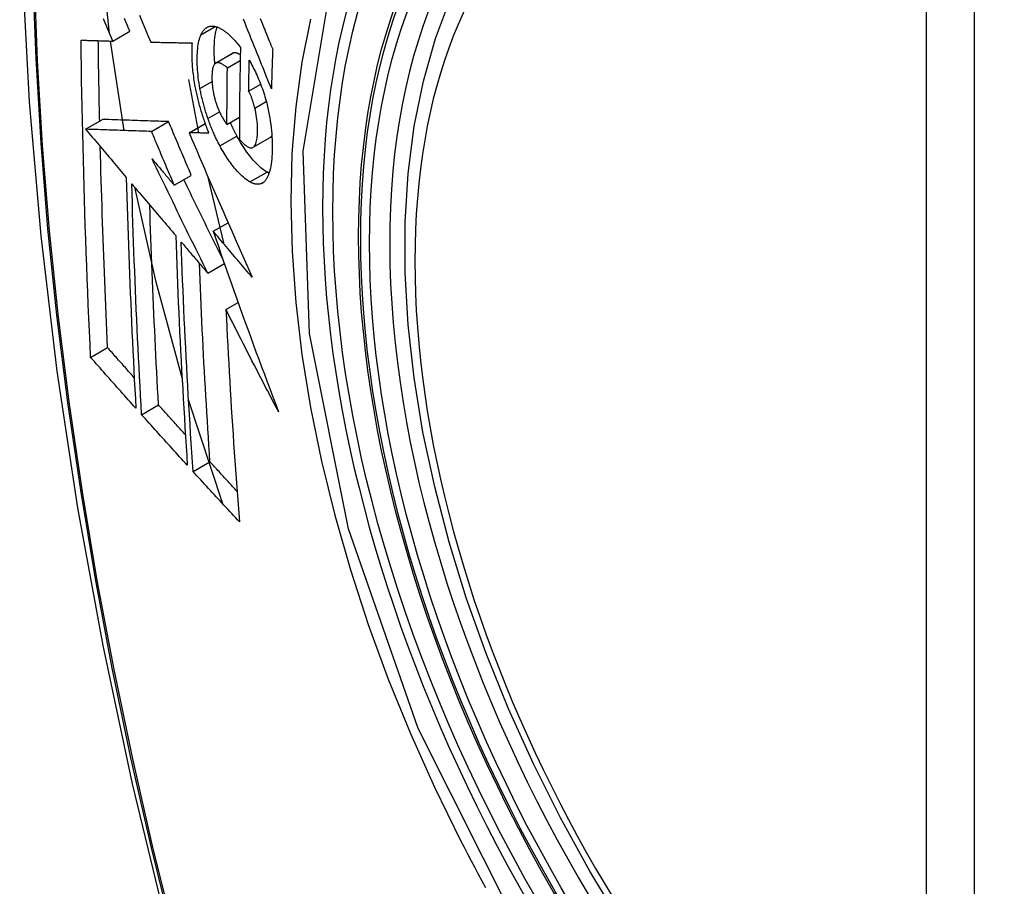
# Model space of a CAD drawing. Header units: inches. Extents: x 584 to 685, y 231 to 315.
# Tile 68 of 133: x 653.262 to 653.603, y 267.759 to 268.059. Entities that reach past the tile are written whole.
import ezdxf

# ---------------------------------------------------------------- set-up
doc = ezdxf.new("R2010")
doc.units = ezdxf.units.IN
doc.header["$MEASUREMENT"] = 0
doc.layers.add('Visible Edges(ANSI)', color=7, linetype='Continuous', lineweight=25)
doc.layers.add('Visible Tangent Edges(ANSI)', color=7, linetype='Continuous', lineweight=25)

msp = doc.modelspace()

# ---------------------------------------------------------------- linework, layer by layer
at = {"layer": 'Visible Edges(ANSI)'}
for p, q in [((653.29445, 268.05128), (653.30035, 268.05468)), ((653.29832, 268.02032), (653.29365, 268.0513)), ((653.30754, 268.05093), (653.30765, 268.05093)), ((653.32997, 268.04363), (653.33587, 268.04704)), ((653.33404, 268.04204), (653.33847, 268.0446)), ((653.32058, 268.03793), (653.32406, 268.0195)), ((653.3414, 268.03395), (653.34556, 268.03634)), ((653.28502, 268.02078), (653.29091, 268.02418)), ((653.29091, 268.02418), (653.29091, 268.02418)), ((653.30782, 268.02001), (653.31372, 268.02341)), ((653.3208, 268.01959), (653.32632, 268.02278)), ((653.3339, 268.02243), (653.33821, 268.02492)), ((653.28502, 268.02078), (653.28502, 268.02078)), ((653.32097, 268.01959), (653.3208, 268.01959)), ((653.34291, 268.01452), (653.3488, 268.01792)), ((653.3488, 268.01792), (653.34885, 268.01795)), ((653.31569, 268.00141), (653.32158, 268.00481)), ((653.32721, 268.00466), (653.33275, 267.98143)), ((653.32914, 267.98547), (653.33426, 267.98843)), ((653.32727, 267.97099), (653.33301, 267.9743)), ((653.33355, 267.95839), (653.33776, 267.96082)), ((653.28678, 267.94185), (653.29264, 267.94523)), ((653.33242, 267.89123), (653.32063, 267.92718)), ((653.30439, 267.92203), (653.31024, 267.92541)), ((653.32219, 267.90235), (653.32803, 267.90572))]:
    msp.add_line(p, q, dxfattribs=at)
at = {"layer": 'Visible Edges(ANSI)', "flags": 128}
for points in [[(653.3163, 268.45339), (653.30345, 268.41533), (653.29239, 268.37615), (653.28309, 268.33591), (653.27553, 268.29469), (653.26969, 268.25255), (653.26555, 268.20955), (653.26307, 268.16576), (653.26225, 268.12123), (653.26307, 268.07604), (653.26549, 268.03023), (653.26951, 267.98387), (653.27511, 267.93704), (653.28226, 267.88979), (653.29094, 267.84219), (653.30113, 267.79431), (653.31281, 267.74623)], [(653.29332, 268.05393), (653.29117, 268.07395), (653.28969, 268.09371)], [(653.47022, 267.74611), (653.45935, 267.7641), (653.4492, 267.78251), (653.43982, 267.80126), (653.43124, 267.82025), (653.4235, 267.83941), (653.41664, 267.85864), (653.4107, 267.87788), (653.4057, 267.89703), (653.40166, 267.916), (653.39861, 267.93473), (653.39655, 267.95312), (653.39553, 267.97109), (653.39553, 267.98858), (653.39657, 268.00551), (653.39865, 268.0218), (653.40178, 268.03739), (653.40596, 268.05221), (653.4112, 268.06617)], [(653.30365, 268.06022), (653.30462, 268.05788), (653.3056, 268.05556), (653.30657, 268.05324), (653.30754, 268.05093)], [(653.29445, 268.05128), (653.29398, 268.05237), (653.29352, 268.05347), (653.29305, 268.05457), (653.29258, 268.05567), (653.29212, 268.05677), (653.29165, 268.05787), (653.29119, 268.05898)], [(653.30035, 268.05468), (653.29988, 268.05578), (653.29941, 268.05688), (653.29895, 268.05798), (653.29848, 268.05908)], [(653.32492, 268.05348), (653.32502, 268.05369), (653.32513, 268.0539), (653.32524, 268.05411), (653.32536, 268.0543), (653.32547, 268.05449), (653.3256, 268.05467), (653.32572, 268.05484), (653.32585, 268.055), (653.32598, 268.05516), (653.32611, 268.0553), (653.32625, 268.05544), (653.32639, 268.05557), (653.32653, 268.05569), (653.32668, 268.0558), (653.32683, 268.05591), (653.32698, 268.056), (653.32713, 268.05609), (653.32729, 268.05616), (653.32745, 268.05623), (653.32761, 268.05629), (653.32778, 268.05634), (653.32795, 268.05638), (653.32812, 268.05641), (653.32829, 268.05644)], [(653.32829, 268.05644), (653.32847, 268.05645), (653.32866, 268.05646), (653.32884, 268.05646), (653.32903, 268.05646), (653.32922, 268.05644), (653.32941, 268.05642), (653.3296, 268.05639), (653.32979, 268.05635), (653.32999, 268.0563), (653.33018, 268.05625), (653.33038, 268.05619), (653.33058, 268.05612), (653.33078, 268.05604), (653.33098, 268.05596), (653.33118, 268.05587), (653.33138, 268.05577), (653.33159, 268.05567), (653.33179, 268.05555), (653.332, 268.05544), (653.33221, 268.05531), (653.33242, 268.05518), (653.33263, 268.05504), (653.33284, 268.0549), (653.33305, 268.05475)], [(653.32974, 268.04345), (653.32968, 268.04409), (653.32963, 268.04472), (653.32959, 268.04534), (653.32956, 268.04596), (653.32953, 268.04656), (653.32952, 268.04717), (653.32951, 268.04776), (653.32951, 268.04834), (653.32951, 268.04892), (653.32952, 268.04949), (653.32954, 268.05004), (653.32957, 268.05059), (653.3296, 268.05112), (653.32964, 268.05165), (653.32969, 268.05216), (653.32974, 268.05267), (653.32981, 268.05316), (653.32988, 268.05363), (653.32997, 268.05409), (653.33006, 268.05453), (653.33016, 268.05496), (653.33027, 268.05537), (653.33038, 268.05576), (653.33051, 268.05614)], [(653.34926, 268.03472), (653.34878, 268.03592), (653.3483, 268.03712), (653.34782, 268.03832), (653.34733, 268.03953), (653.34685, 268.04074), (653.34636, 268.04197), (653.34587, 268.04319), (653.34537, 268.04443), (653.34487, 268.04568), (653.34437, 268.04693), (653.34386, 268.0482), (653.34335, 268.04948), (653.34283, 268.05078), (653.34231, 268.05209), (653.34178, 268.05341), (653.34124, 268.05475), (653.3407, 268.05611), (653.34015, 268.05748), (653.33959, 268.05888)], [(653.3454, 268.05905), (653.34571, 268.05827), (653.34603, 268.0575), (653.34634, 268.05673), (653.34665, 268.05596), (653.34696, 268.05519), (653.34727, 268.05442), (653.34758, 268.05366), (653.34788, 268.0529), (653.34819, 268.05215), (653.3485, 268.0514), (653.3488, 268.05065), (653.3491, 268.0499), (653.3494, 268.04916), (653.3497, 268.04842)], [(653.32457, 268.03484), (653.3244, 268.0358), (653.32425, 268.03675), (653.32411, 268.0377), (653.32399, 268.03863), (653.32389, 268.03955), (653.3238, 268.04045), (653.32373, 268.04134), (653.32368, 268.04222), (653.32364, 268.04309), (653.32362, 268.04394), (653.32361, 268.04478), (653.32361, 268.0456), (653.32363, 268.04639), (653.32367, 268.04717), (653.32372, 268.04793), (653.32378, 268.04866), (653.32386, 268.04937), (653.32396, 268.05005), (653.32407, 268.05071), (653.3242, 268.05133), (653.32435, 268.05192), (653.32452, 268.05247), (653.32471, 268.05299), (653.32492, 268.05348)], [(653.33305, 268.05475), (653.33328, 268.05458), (653.33351, 268.0544), (653.33374, 268.05422), (653.33396, 268.05403), (653.33419, 268.05384), (653.33442, 268.05364), (653.33465, 268.05343), (653.33488, 268.05322), (653.33511, 268.053), (653.33534, 268.05278), (653.33557, 268.05255), (653.3358, 268.05231), (653.33603, 268.05207), (653.33626, 268.05182), (653.33649, 268.05157), (653.33672, 268.05131), (653.33696, 268.05105), (653.33719, 268.05078), (653.33742, 268.05051), (653.33765, 268.05023), (653.33788, 268.04994), (653.33811, 268.04965), (653.33834, 268.04936), (653.33857, 268.04906)], [(653.28348, 268.0516), (653.28393, 268.05158), (653.28438, 268.05157), (653.28483, 268.05156), (653.28529, 268.05154), (653.28574, 268.05153), (653.2862, 268.05152), (653.28665, 268.0515), (653.28711, 268.05149), (653.28756, 268.05148), (653.28802, 268.05146), (653.28848, 268.05145), (653.28894, 268.05143), (653.2894, 268.05142), (653.28986, 268.05141), (653.29031, 268.05139), (653.29077, 268.05138), (653.29123, 268.05137), (653.29169, 268.05135), (653.29215, 268.05134), (653.29261, 268.05133), (653.29307, 268.05132), (653.29353, 268.0513), (653.29399, 268.05129), (653.29445, 268.05128)], [(653.28678, 267.94185), (653.28657, 267.94637), (653.28636, 267.95091), (653.28617, 267.95544), (653.28597, 267.95998), (653.28579, 267.96452), (653.28561, 267.96907), (653.28543, 267.97362), (653.28526, 267.97818), (653.2851, 267.98274), (653.28494, 267.98731), (653.28479, 267.99188), (653.28465, 267.99645), (653.28451, 268.00102), (653.28438, 268.00559), (653.28426, 268.01017), (653.28415, 268.01475), (653.28404, 268.01933), (653.28394, 268.02392), (653.28384, 268.02852), (653.28375, 268.03312), (653.28367, 268.03773), (653.2836, 268.04235), (653.28354, 268.04697), (653.28348, 268.0516)], [(653.28991, 268.0236), (653.28988, 268.02476), (653.28986, 268.02591), (653.28983, 268.02707), (653.28981, 268.02823), (653.28978, 268.02938), (653.28976, 268.03054), (653.28974, 268.0317), (653.28972, 268.03286), (653.28969, 268.03401), (653.28967, 268.03517), (653.28965, 268.03633), (653.28963, 268.03749), (653.28961, 268.03865), (653.28959, 268.03981), (653.28957, 268.04097), (653.28955, 268.04213), (653.28953, 268.04329), (653.28952, 268.04445), (653.2895, 268.04561), (653.28948, 268.04677), (653.28947, 268.04793), (653.28945, 268.0491), (653.28944, 268.05026), (653.28942, 268.05142)], [(653.30765, 268.05093), (653.30823, 268.05091), (653.30881, 268.0509), (653.3094, 268.05088), (653.30998, 268.05087), (653.31057, 268.05086), (653.31115, 268.05084), (653.31174, 268.05083), (653.31233, 268.05082), (653.31292, 268.0508), (653.31351, 268.05079), (653.3141, 268.05078), (653.31469, 268.05077), (653.31529, 268.05075), (653.31588, 268.05074), (653.31648, 268.05073), (653.31707, 268.05072), (653.31766, 268.05071), (653.31826, 268.05069), (653.31886, 268.05068), (653.31945, 268.05067), (653.32005, 268.05066), (653.32064, 268.05065), (653.32124, 268.05064), (653.32183, 268.05063)], [(653.32183, 268.05063), (653.32179, 268.05009), (653.32176, 268.04954), (653.32174, 268.04898), (653.32172, 268.04841), (653.32171, 268.04784), (653.3217, 268.04725), (653.32171, 268.04666), (653.32171, 268.04605), (653.32173, 268.04544), (653.32175, 268.04482), (653.32178, 268.0442), (653.32182, 268.04357), (653.32186, 268.04293), (653.32191, 268.04229), (653.32197, 268.04164), (653.32203, 268.04099), (653.32211, 268.04033), (653.32219, 268.03966), (653.32228, 268.03899), (653.32237, 268.03832), (653.32247, 268.03765), (653.32259, 268.03696), (653.3227, 268.03628), (653.32283, 268.03559)], [(653.33857, 268.04906), (653.33854, 268.04772), (653.33851, 268.04639), (653.33848, 268.04506), (653.33846, 268.04373), (653.33843, 268.0424), (653.33841, 268.04107), (653.33838, 268.03975), (653.33836, 268.03842), (653.33834, 268.03709), (653.33832, 268.03577), (653.3383, 268.03445), (653.33829, 268.03312), (653.33827, 268.0318), (653.33826, 268.03048), (653.33824, 268.02916), (653.33823, 268.02783), (653.33822, 268.02651), (653.33821, 268.02519), (653.33821, 268.02387), (653.3382, 268.02256), (653.33819, 268.02124), (653.33819, 268.01992), (653.33819, 268.01861), (653.33819, 268.01729)], [(653.33599, 268.0471), (653.33599, 268.0471), (653.33598, 268.0471), (653.33598, 268.04709), (653.33597, 268.04709), (653.33597, 268.04709), (653.33596, 268.04709), (653.33596, 268.04708), (653.33595, 268.04708), (653.33595, 268.04708), (653.33594, 268.04708), (653.33594, 268.04707), (653.33593, 268.04707), (653.33593, 268.04707), (653.33592, 268.04707), (653.33592, 268.04706), (653.33591, 268.04706), (653.33591, 268.04706), (653.3359, 268.04706), (653.3359, 268.04705), (653.33589, 268.04705), (653.33589, 268.04705), (653.33588, 268.04705), (653.33588, 268.04704), (653.33587, 268.04704)], [(653.33851, 268.04652), (653.3384, 268.04659), (653.33829, 268.04666), (653.33818, 268.04672), (653.33806, 268.04678), (653.33795, 268.04684), (653.33784, 268.04689), (653.33773, 268.04694), (653.33762, 268.04699), (653.33751, 268.04703), (653.3374, 268.04707), (653.3373, 268.04711), (653.33719, 268.04714), (653.33708, 268.04716), (653.33698, 268.04718), (653.33687, 268.0472), (653.33677, 268.04721), (653.33667, 268.04722), (653.33657, 268.04722), (653.33647, 268.04721), (653.33637, 268.0472), (653.33627, 268.04719), (653.33618, 268.04716), (653.33608, 268.04714), (653.33599, 268.0471)], [(653.3497, 268.04842), (653.34968, 268.04784), (653.34966, 268.04727), (653.34964, 268.0467), (653.34962, 268.04613), (653.3496, 268.04556), (653.34958, 268.04499), (653.34956, 268.04442), (653.34954, 268.04384), (653.34952, 268.04327), (653.3495, 268.0427), (653.34948, 268.04213), (653.34946, 268.04156), (653.34944, 268.04099), (653.34943, 268.04042), (653.34941, 268.03985), (653.34939, 268.03928), (653.34937, 268.03871), (653.34936, 268.03814), (653.34934, 268.03757), (653.34932, 268.037), (653.34931, 268.03643), (653.34929, 268.03586), (653.34928, 268.03529), (653.34926, 268.03472)], [(653.3301, 268.0437), (653.3299, 268.04359), (653.32971, 268.04343), (653.32954, 268.04323), (653.32939, 268.04299), (653.32925, 268.04271), (653.32914, 268.04239), (653.32903, 268.04204), (653.32895, 268.04166), (653.32888, 268.04125), (653.32882, 268.04082), (653.32877, 268.04036), (653.32874, 268.0399), (653.32872, 268.03941), (653.3287, 268.03892), (653.3287, 268.0384), (653.32871, 268.03787), (653.32873, 268.03733), (653.32875, 268.03678), (653.3288, 268.03622), (653.32885, 268.03564), (653.32892, 268.03506), (653.329, 268.03447), (653.32911, 268.03387), (653.32922, 268.03326)], [(653.33404, 268.04204), (653.33387, 268.04219), (653.33369, 268.04234), (653.33352, 268.04248), (653.33334, 268.04261), (653.33317, 268.04274), (653.33299, 268.04287), (653.33282, 268.04299), (653.33264, 268.0431), (653.33247, 268.04321), (653.33229, 268.04331), (653.33212, 268.0434), (653.33195, 268.04348), (653.33179, 268.04356), (653.33162, 268.04363), (653.33146, 268.04368), (653.3313, 268.04373), (653.33114, 268.04377), (653.33098, 268.04379), (653.33082, 268.04381), (653.33067, 268.04381), (653.33052, 268.0438), (653.33038, 268.04378), (653.33023, 268.04375), (653.3301, 268.0437)], [(653.3414, 268.03395), (653.34141, 268.03439), (653.34142, 268.03484), (653.34142, 268.03528), (653.34143, 268.03573), (653.34144, 268.03617), (653.34145, 268.03662), (653.34146, 268.03706), (653.34146, 268.03751), (653.34147, 268.03795), (653.34148, 268.0384), (653.34149, 268.03884), (653.3415, 268.03929), (653.34151, 268.03974), (653.34152, 268.04018), (653.34153, 268.04063), (653.34154, 268.04107), (653.34155, 268.04152), (653.34156, 268.04196), (653.34157, 268.04241), (653.34158, 268.04286), (653.34159, 268.0433), (653.3416, 268.04375), (653.34161, 268.04419), (653.34162, 268.04464)], [(653.34162, 268.04464), (653.34192, 268.04409), (653.34223, 268.04353), (653.34253, 268.04296), (653.34283, 268.04239), (653.34312, 268.0418), (653.34342, 268.0412), (653.34371, 268.0406), (653.344, 268.03999), (653.34429, 268.03936), (653.34457, 268.03873), (653.34484, 268.0381), (653.34511, 268.03745), (653.34538, 268.0368), (653.34564, 268.03613), (653.34589, 268.03546), (653.34614, 268.03479), (653.34638, 268.03411), (653.34661, 268.03342), (653.34683, 268.03273), (653.34704, 268.03203), (653.34725, 268.03132), (653.34744, 268.03062), (653.34763, 268.0299), (653.3478, 268.02919)], [(653.3339, 268.02243), (653.3339, 268.02324), (653.3339, 268.02406), (653.33391, 268.02487), (653.33391, 268.02569), (653.33391, 268.0265), (653.33391, 268.02732), (653.33392, 268.02813), (653.33392, 268.02895), (653.33392, 268.02977), (653.33393, 268.03058), (653.33393, 268.0314), (653.33394, 268.03222), (653.33395, 268.03303), (653.33395, 268.03385), (653.33396, 268.03467), (653.33397, 268.03549), (653.33397, 268.03631), (653.33398, 268.03713), (653.33399, 268.03795), (653.334, 268.03876), (653.33401, 268.03958), (653.33402, 268.0404), (653.33403, 268.04122), (653.33404, 268.04204)], [(653.32283, 268.03559), (653.32293, 268.03509), (653.32302, 268.03459), (653.32313, 268.03409), (653.32323, 268.03359), (653.32334, 268.03309), (653.32345, 268.03259), (653.32357, 268.03209), (653.32369, 268.03159), (653.32381, 268.03109), (653.32393, 268.03059), (653.32406, 268.03009), (653.32419, 268.02958), (653.32433, 268.02908), (653.32447, 268.02858), (653.32461, 268.02808), (653.32476, 268.02758), (653.3249, 268.02709), (653.32505, 268.02659), (653.32521, 268.0261), (653.32536, 268.0256), (653.32552, 268.02511), (653.32568, 268.02462), (653.32585, 268.02414), (653.32602, 268.02365)], [(653.32732, 268.02451), (653.32718, 268.02493), (653.32703, 268.02535), (653.32689, 268.02577), (653.32676, 268.0262), (653.32662, 268.02662), (653.32649, 268.02705), (653.32636, 268.02748), (653.32623, 268.02791), (653.32611, 268.02834), (653.32599, 268.02878), (653.32587, 268.02921), (653.32575, 268.02964), (653.32564, 268.03008), (653.32553, 268.03051), (653.32542, 268.03095), (653.32531, 268.03138), (653.32521, 268.03181), (653.32511, 268.03225), (653.32501, 268.03268), (653.32492, 268.03311), (653.32483, 268.03355), (653.32474, 268.03398), (653.32466, 268.03441), (653.32457, 268.03484)], [(653.32922, 268.03326), (653.32927, 268.03306), (653.32931, 268.03286), (653.32936, 268.03266), (653.3294, 268.03246), (653.32945, 268.03227), (653.3295, 268.03207), (653.32955, 268.03187), (653.3296, 268.03167), (653.32965, 268.03147), (653.3297, 268.03128), (653.32975, 268.03108), (653.32981, 268.03088), (653.32987, 268.03069), (653.32993, 268.03049), (653.32998, 268.0303), (653.33005, 268.0301), (653.33011, 268.02991), (653.33017, 268.02972), (653.33023, 268.02952), (653.3303, 268.02933), (653.33037, 268.02914), (653.33043, 268.02896), (653.3305, 268.02877), (653.33057, 268.02858)], [(653.34352, 268.02811), (653.34346, 268.02837), (653.34339, 268.02863), (653.34332, 268.0289), (653.34324, 268.02916), (653.34317, 268.02942), (653.34309, 268.02968), (653.34301, 268.02995), (653.34293, 268.03021), (653.34285, 268.03047), (653.34277, 268.03072), (653.34268, 268.03098), (653.3426, 268.03123), (653.34251, 268.03148), (653.34242, 268.03173), (653.34233, 268.03197), (653.34223, 268.03221), (653.34213, 268.03244), (653.34204, 268.03267), (653.34194, 268.0329), (653.34183, 268.03312), (653.34173, 268.03334), (653.34162, 268.03355), (653.34151, 268.03375), (653.3414, 268.03395)], [(653.3478, 268.02919), (653.34806, 268.02805), (653.3483, 268.02692), (653.34852, 268.02579), (653.34871, 268.02467), (653.34888, 268.02355), (653.34903, 268.02244), (653.34916, 268.02135), (653.34927, 268.02027), (653.34936, 268.01921), (653.34942, 268.01817), (653.34947, 268.01714), (653.34951, 268.01613), (653.34952, 268.01514), (653.34952, 268.01416), (653.3495, 268.0132), (653.34947, 268.01227), (653.34942, 268.01136), (653.34936, 268.01047), (653.34927, 268.00962), (653.34916, 268.0088), (653.34904, 268.00802), (653.3489, 268.00727), (653.34873, 268.00656), (653.34854, 268.00589)], [(653.33057, 268.02858), (653.33064, 268.02841), (653.3307, 268.02825), (653.33077, 268.02808), (653.33084, 268.02791), (653.3309, 268.02775), (653.33097, 268.02759), (653.33104, 268.02743), (653.33111, 268.02727), (653.33118, 268.02711), (653.33125, 268.02695), (653.33132, 268.0268), (653.33139, 268.02664), (653.33146, 268.02649), (653.33153, 268.02634), (653.33161, 268.02619), (653.33168, 268.02604), (653.33175, 268.0259), (653.33183, 268.02575), (653.3319, 268.02561), (653.33198, 268.02547), (653.33205, 268.02533), (653.33213, 268.02519), (653.33221, 268.02505), (653.33229, 268.02492)], [(653.34295, 268.01455), (653.34317, 268.01472), (653.34338, 268.01494), (653.34357, 268.01521), (653.34373, 268.01553), (653.34388, 268.0159), (653.34401, 268.0163), (653.34412, 268.01674), (653.34422, 268.01721), (653.34429, 268.01771), (653.34436, 268.01824), (653.3444, 268.01879), (653.34444, 268.01936), (653.34446, 268.01995), (653.34447, 268.02057), (653.34447, 268.02126), (653.34445, 268.02196), (653.34441, 268.02269), (653.34435, 268.02343), (653.34427, 268.02419), (653.34416, 268.02496), (653.34404, 268.02574), (653.34389, 268.02653), (653.34372, 268.02732), (653.34352, 268.02811)], [(653.31372, 268.02341), (653.31284, 268.02344), (653.31195, 268.02347), (653.31107, 268.0235), (653.31018, 268.02353), (653.30929, 268.02356), (653.3084, 268.02359), (653.3075, 268.02362), (653.3066, 268.02365), (653.30569, 268.02368), (653.30478, 268.02371), (653.30386, 268.02374), (653.30293, 268.02377), (653.30199, 268.0238), (653.30104, 268.02383), (653.30008, 268.02387), (653.29912, 268.0239), (653.29814, 268.02393), (653.29715, 268.02397), (653.29614, 268.024), (653.29513, 268.02403), (653.2941, 268.02407), (653.29305, 268.02411), (653.29199, 268.02414), (653.29091, 268.02418)], [(653.32158, 268.00481), (653.32125, 268.00559), (653.32092, 268.00636), (653.32059, 268.00714), (653.32026, 268.00791), (653.31993, 268.00869), (653.3196, 268.00946), (653.31928, 268.01024), (653.31895, 268.01101), (653.31862, 268.01179), (653.31829, 268.01256), (653.31796, 268.01334), (653.31763, 268.01411), (653.31731, 268.01489), (653.31698, 268.01566), (653.31665, 268.01644), (653.31633, 268.01721), (653.316, 268.01799), (653.31567, 268.01876), (653.31535, 268.01954), (653.31502, 268.02031), (653.31469, 268.02109), (653.31437, 268.02186), (653.31404, 268.02264), (653.31372, 268.02341)], [(653.32602, 268.02365), (653.32608, 268.02347), (653.32614, 268.02329), (653.32621, 268.0231), (653.32627, 268.02292), (653.32634, 268.02274), (653.3264, 268.02256), (653.32647, 268.02238), (653.32653, 268.0222), (653.3266, 268.02203), (653.32667, 268.02185), (653.32673, 268.02167), (653.3268, 268.02149), (653.32687, 268.02132), (653.32694, 268.02114), (653.32701, 268.02096), (653.32707, 268.02079), (653.32714, 268.02061), (653.32721, 268.02044), (653.32728, 268.02026), (653.32735, 268.02009), (653.32742, 268.01991), (653.32749, 268.01974), (653.32756, 268.01957), (653.32763, 268.01939)], [(653.33146, 268.01502), (653.33127, 268.01538), (653.33108, 268.01574), (653.33089, 268.0161), (653.33071, 268.01647), (653.33052, 268.01684), (653.33034, 268.01721), (653.33016, 268.01759), (653.32998, 268.01797), (653.3298, 268.01835), (653.32962, 268.01874), (653.32944, 268.01913), (653.32927, 268.01952), (653.3291, 268.01992), (653.32893, 268.02032), (653.32876, 268.02072), (653.32859, 268.02113), (653.32843, 268.02154), (653.32826, 268.02195), (653.3281, 268.02237), (653.32794, 268.02279), (653.32778, 268.02321), (653.32763, 268.02364), (653.32747, 268.02407), (653.32732, 268.02451)], [(653.33229, 268.02492), (653.33235, 268.02481), (653.33242, 268.0247), (653.33248, 268.02459), (653.33255, 268.02448), (653.33261, 268.02436), (653.33268, 268.02425), (653.33275, 268.02415), (653.33282, 268.02404), (653.33288, 268.02393), (653.33295, 268.02382), (653.33302, 268.02371), (653.33309, 268.02361), (653.33316, 268.0235), (653.33322, 268.0234), (653.33329, 268.02329), (653.33336, 268.02319), (653.33343, 268.02309), (653.3335, 268.02299), (653.33356, 268.02289), (653.33363, 268.0228), (653.3337, 268.0227), (653.33377, 268.02261), (653.33384, 268.02252), (653.3339, 268.02243)], [(653.33736, 268.01842), (653.33726, 268.01861), (653.33716, 268.01879), (653.33707, 268.01898), (653.33697, 268.01917), (653.33687, 268.01936), (653.33677, 268.01955), (653.33667, 268.01974), (653.33658, 268.01993), (653.33648, 268.02012), (653.33639, 268.02032), (653.33629, 268.02051), (653.3362, 268.02071), (653.3361, 268.0209), (653.33601, 268.0211), (653.33591, 268.0213), (653.33582, 268.02149), (653.33573, 268.02169), (653.33563, 268.02189), (653.33554, 268.0221), (653.33545, 268.0223), (653.33536, 268.0225), (653.33527, 268.0227), (653.33518, 268.02291), (653.33509, 268.02311)], [(653.30782, 268.02001), (653.30694, 268.02004), (653.30606, 268.02006), (653.30517, 268.02009), (653.30429, 268.02012), (653.3034, 268.02015), (653.3025, 268.02018), (653.30161, 268.02021), (653.3007, 268.02024), (653.2998, 268.02027), (653.29888, 268.02031), (653.29796, 268.02034), (653.29703, 268.02037), (653.29609, 268.0204), (653.29514, 268.02043), (653.29419, 268.02046), (653.29322, 268.0205), (653.29224, 268.02053), (653.29125, 268.02056), (653.29025, 268.0206), (653.28923, 268.02063), (653.2882, 268.02067), (653.28716, 268.0207), (653.2861, 268.02074), (653.28502, 268.02078)], [(653.28502, 268.02078), (653.2856, 268.02008), (653.28619, 268.01939), (653.28677, 268.0187), (653.28736, 268.01801), (653.28795, 268.01731), (653.28853, 268.01662), (653.28912, 268.01592), (653.2897, 268.01523), (653.29029, 268.01453), (653.29088, 268.01384), (653.29147, 268.01315), (653.29205, 268.01245), (653.29264, 268.01176), (653.29323, 268.01106), (653.29382, 268.01037), (653.2944, 268.00967), (653.29499, 268.00898), (653.29558, 268.00828), (653.29617, 268.00759), (653.29675, 268.00689), (653.29734, 268.0062), (653.29793, 268.00551), (653.29851, 268.00481), (653.2991, 268.00412)], [(653.31569, 268.00141), (653.31536, 268.00219), (653.31503, 268.00296), (653.3147, 268.00374), (653.31437, 268.00451), (653.31404, 268.00529), (653.31371, 268.00606), (653.31338, 268.00684), (653.31305, 268.00761), (653.31272, 268.00839), (653.3124, 268.00916), (653.31207, 268.00994), (653.31174, 268.01071), (653.31141, 268.01149), (653.31109, 268.01226), (653.31076, 268.01304), (653.31043, 268.01381), (653.3101, 268.01459), (653.30978, 268.01536), (653.30945, 268.01614), (653.30913, 268.01691), (653.3088, 268.01768), (653.30847, 268.01846), (653.30815, 268.01923), (653.30782, 268.02001)], [(653.3208, 268.01959), (653.32167, 268.01755), (653.32255, 268.0155), (653.32343, 268.01345), (653.32432, 268.01138), (653.3252, 268.00932), (653.3261, 268.00724), (653.32699, 268.00516), (653.32789, 268.00308), (653.32879, 268.00099), (653.3297, 267.9989), (653.33061, 267.9968), (653.33152, 267.99471), (653.33243, 267.99261), (653.33335, 267.99051), (653.33427, 267.98841), (653.33519, 267.98631), (653.33611, 267.98421), (653.33703, 267.98211), (653.33795, 267.98002), (653.33888, 267.97793), (653.3398, 267.97584), (653.34073, 267.97375), (653.34166, 267.97167), (653.34258, 267.96959)], [(653.32763, 268.01939), (653.32736, 268.0194), (653.32708, 268.01941), (653.3268, 268.01942), (653.32652, 268.01943), (653.32624, 268.01943), (653.32596, 268.01944), (653.32568, 268.01945), (653.3254, 268.01946), (653.32513, 268.01947), (653.32485, 268.01947), (653.32457, 268.01948), (653.32429, 268.01949), (653.32401, 268.0195), (653.32373, 268.01951), (653.32346, 268.01952), (653.32318, 268.01952), (653.3229, 268.01953), (653.32262, 268.01954), (653.32235, 268.01955), (653.32207, 268.01956), (653.32179, 268.01957), (653.32152, 268.01957), (653.32124, 268.01958), (653.32097, 268.01959)], [(653.34775, 268.00594), (653.34733, 268.00618), (653.3469, 268.00646), (653.34648, 268.00676), (653.34605, 268.00709), (653.34562, 268.00745), (653.34518, 268.00783), (653.34475, 268.00824), (653.34431, 268.00868), (653.34387, 268.00913), (653.34343, 268.00961), (653.34298, 268.01011), (653.34254, 268.01064), (653.3421, 268.01117), (653.34166, 268.01173), (653.34122, 268.0123), (653.34079, 268.0129), (653.34035, 268.01351), (653.33992, 268.01415), (653.33948, 268.01481), (653.33905, 268.01549), (653.33863, 268.01619), (653.3382, 268.01692), (653.33778, 268.01766), (653.33736, 268.01842)], [(653.34885, 268.01795), (653.34888, 268.01797), (653.3489, 268.01799), (653.34893, 268.018), (653.34895, 268.01802), (653.34898, 268.01804), (653.349, 268.01806), (653.34903, 268.01808), (653.34905, 268.0181), (653.34907, 268.01812), (653.3491, 268.01815), (653.34912, 268.01817), (653.34914, 268.01819), (653.34917, 268.01822), (653.34919, 268.01824), (653.34921, 268.01827), (653.34923, 268.01829), (653.34926, 268.01832), (653.34928, 268.01835), (653.3493, 268.01837), (653.34932, 268.0184), (653.34934, 268.01843), (653.34936, 268.01846), (653.34938, 268.01849), (653.3494, 268.01852)], [(653.34185, 268.00254), (653.34129, 268.00286), (653.34073, 268.00324), (653.34017, 268.00367), (653.33959, 268.00415), (653.33902, 268.00468), (653.33846, 268.00522), (653.33792, 268.00578), (653.33743, 268.00632), (653.33697, 268.00684), (653.33656, 268.00733), (653.33619, 268.00778), (653.33582, 268.00825), (653.33545, 268.00874), (653.33508, 268.00923), (653.33471, 268.00974), (653.33434, 268.01027), (653.33398, 268.01081), (653.33361, 268.01136), (653.33325, 268.01193), (653.33289, 268.01252), (653.33253, 268.01312), (653.33217, 268.01374), (653.33182, 268.01437), (653.33146, 268.01502)], [(653.33819, 268.01729), (653.3384, 268.01706), (653.33861, 268.01683), (653.33883, 268.0166), (653.33904, 268.01638), (653.33925, 268.01617), (653.33947, 268.01597), (653.33968, 268.01577), (653.33989, 268.01559), (653.3401, 268.01541), (653.34031, 268.01525), (653.34052, 268.01509), (653.34072, 268.01495), (653.34093, 268.01482), (653.34113, 268.0147), (653.34133, 268.0146), (653.34153, 268.01451), (653.34173, 268.01444), (653.34192, 268.01439), (653.3421, 268.01436), (653.34229, 268.01435), (653.34246, 268.01437), (653.34263, 268.0144), (653.3428, 268.01446), (653.34295, 268.01455)], [(653.29264, 267.94523), (653.29251, 267.94811), (653.29238, 267.95099), (653.29225, 267.95387), (653.29212, 267.95675), (653.292, 267.95963), (653.29188, 267.96251), (653.29176, 267.9654), (653.29164, 267.96828), (653.29153, 267.97117), (653.29142, 267.97406), (653.29131, 267.97695), (653.2912, 267.97985), (653.2911, 267.98274), (653.291, 267.98564), (653.2909, 267.98854), (653.2908, 267.99144), (653.29071, 267.99434), (653.29061, 267.99725), (653.29052, 268.00016), (653.29044, 268.00307), (653.29035, 268.00598), (653.29027, 268.0089), (653.29019, 268.01182), (653.29012, 268.01474)], [(653.32727, 267.97099), (653.32645, 267.97263), (653.32564, 267.97427), (653.32483, 267.97592), (653.32402, 267.97757), (653.3232, 267.97922), (653.32239, 267.98087), (653.32158, 267.98252), (653.32077, 267.98418), (653.31997, 267.98583), (653.31916, 267.98748), (653.31835, 267.98914), (653.31755, 267.99079), (653.31674, 267.99244), (653.31594, 267.9941), (653.31514, 267.99575), (653.31434, 267.9974), (653.31354, 267.99905), (653.31275, 268.00069), (653.31195, 268.00234), (653.31116, 268.00398), (653.31037, 268.00562), (653.30958, 268.00726), (653.30879, 268.0089), (653.30801, 268.01053)], [(653.30801, 268.01053), (653.30833, 268.01015), (653.30865, 268.00977), (653.30897, 268.00939), (653.30929, 268.00901), (653.30961, 268.00863), (653.30993, 268.00825), (653.31025, 268.00787), (653.31057, 268.00749), (653.31089, 268.00711), (653.31121, 268.00673), (653.31153, 268.00635), (653.31185, 268.00597), (653.31217, 268.00559), (653.31249, 268.00521), (653.31281, 268.00483), (653.31313, 268.00445), (653.31345, 268.00407), (653.31377, 268.00369), (653.31409, 268.00331), (653.31441, 268.00293), (653.31473, 268.00255), (653.31505, 268.00217), (653.31537, 268.00179), (653.31569, 268.00141)], [(653.34854, 268.00589), (653.34846, 268.00565), (653.34839, 268.00542), (653.3483, 268.00519), (653.34822, 268.00496), (653.34813, 268.00475), (653.34804, 268.00454), (653.34795, 268.00434), (653.34785, 268.00414), (653.34775, 268.00396), (653.34765, 268.00378), (653.34754, 268.0036), (653.34743, 268.00344), (653.34732, 268.00328), (653.34721, 268.00313), (653.34709, 268.00298), (653.34697, 268.00285), (653.34685, 268.00272), (653.34672, 268.0026), (653.34659, 268.00249), (653.34646, 268.00238), (653.34633, 268.00229), (653.34619, 268.0022), (653.34605, 268.00212), (653.34591, 268.00205)], [(653.34845, 268.0056), (653.34842, 268.00561), (653.34839, 268.00562), (653.34836, 268.00563), (653.34833, 268.00565), (653.3483, 268.00566), (653.34827, 268.00567), (653.34824, 268.00569), (653.34822, 268.0057), (653.34819, 268.00571), (653.34816, 268.00573), (653.34813, 268.00574), (653.3481, 268.00576), (653.34807, 268.00577), (653.34804, 268.00579), (653.34801, 268.0058), (653.34798, 268.00582), (653.34795, 268.00583), (653.34792, 268.00585), (653.34789, 268.00586), (653.34786, 268.00588), (653.34783, 268.00589), (653.3478, 268.00591), (653.34778, 268.00592), (653.34775, 268.00594)], [(653.2991, 268.00412), (653.29919, 268.00076), (653.29929, 267.99741), (653.29939, 267.99406), (653.29949, 267.99072), (653.2996, 267.98737), (653.29971, 267.98403), (653.29983, 267.98068), (653.29995, 267.97734), (653.30008, 267.974), (653.30021, 267.97067), (653.30034, 267.96734), (653.30048, 267.964), (653.30062, 267.96068), (653.30077, 267.95735), (653.30092, 267.95403), (653.30107, 267.95071), (653.30122, 267.94739), (653.30138, 267.94408), (653.30155, 267.94077), (653.30171, 267.93746), (653.30188, 267.93415), (653.30206, 267.93085), (653.30223, 267.92755), (653.30241, 267.92425)], [(653.30101, 268.00186), (653.30164, 268.00112), (653.30227, 268.00038), (653.3029, 267.99964), (653.30353, 267.99889), (653.30416, 267.99815), (653.30479, 267.9974), (653.30542, 267.99666), (653.30605, 267.99591), (653.30669, 267.99517), (653.30732, 267.99442), (653.30795, 267.99368), (653.30858, 267.99293), (653.30922, 267.99219), (653.30985, 267.99144), (653.31048, 267.99069), (653.31112, 267.98995), (653.31175, 267.9892), (653.31238, 267.98846), (653.31302, 267.98771), (653.31365, 267.98697), (653.31428, 267.98622), (653.31491, 267.98548), (653.31555, 267.98474), (653.31618, 267.98399)], [(653.30439, 267.92203), (653.30421, 267.92533), (653.30403, 267.92862), (653.30385, 267.93192), (653.30368, 267.93523), (653.30351, 267.93853), (653.30334, 267.94184), (653.30318, 267.94515), (653.30302, 267.94846), (653.30287, 267.95178), (653.30271, 267.9551), (653.30257, 267.95842), (653.30242, 267.96175), (653.30228, 267.96508), (653.30214, 267.96841), (653.30201, 267.97174), (653.30188, 267.97508), (653.30176, 267.97842), (653.30164, 267.98176), (653.30152, 267.98511), (653.30141, 267.98845), (653.3013, 267.9918), (653.3012, 267.99516), (653.3011, 267.99851), (653.30101, 268.00186)], [(653.33256, 267.97558), (653.33199, 267.97673), (653.33142, 267.97788), (653.33085, 267.97904), (653.33028, 267.98019), (653.32972, 267.98135), (653.32915, 267.9825), (653.32858, 267.98366), (653.32801, 267.98482), (653.32745, 267.98597), (653.32688, 267.98713), (653.32631, 267.98829), (653.32575, 267.98945), (653.32518, 267.99061), (653.32462, 267.99176), (653.32405, 267.99292), (653.32349, 267.99408), (653.32293, 267.99524), (653.32236, 267.9964), (653.3218, 267.99755), (653.32124, 267.99871), (653.32068, 267.99986), (653.32012, 268.00102), (653.31956, 268.00218), (653.31901, 268.00333)], [(653.34591, 268.00205), (653.34576, 268.00198), (653.34561, 268.00192), (653.34546, 268.00187), (653.3453, 268.00183), (653.34515, 268.0018), (653.34499, 268.00177), (653.34483, 268.00175), (653.34467, 268.00174), (653.3445, 268.00174), (653.34434, 268.00174), (653.34417, 268.00175), (653.344, 268.00177), (653.34383, 268.0018), (653.34366, 268.00183), (653.34348, 268.00187), (653.34331, 268.00192), (653.34313, 268.00197), (653.34295, 268.00203), (653.34277, 268.0021), (653.34259, 268.00217), (653.34241, 268.00225), (653.34222, 268.00234), (653.34203, 268.00244), (653.34185, 268.00254)], [(653.31837, 267.93475), (653.3094, 267.96784), (653.30201, 268.00069)], [(653.31024, 267.92541), (653.31009, 267.92827), (653.30993, 267.93113), (653.30978, 267.93399), (653.30963, 267.93686), (653.30948, 267.93972), (653.30934, 267.94259), (653.3092, 267.94546), (653.30906, 267.94833), (653.30892, 267.95121), (653.30879, 267.95408), (653.30865, 267.95696), (653.30852, 267.95984), (653.3084, 267.96272), (653.30827, 267.96561), (653.30815, 267.9685), (653.30804, 267.97138), (653.30792, 267.97427), (653.30781, 267.97717), (653.3077, 267.98006), (653.3076, 267.98296), (653.3075, 267.98585), (653.3074, 267.98875), (653.3073, 267.99165), (653.30721, 267.99455)], [(653.34258, 267.96959), (653.34202, 267.97025), (653.34146, 267.97091), (653.3409, 267.97157), (653.34034, 267.97224), (653.33978, 267.9729), (653.33922, 267.97356), (653.33866, 267.97422), (653.3381, 267.97489), (653.33753, 267.97555), (653.33697, 267.97621), (653.33641, 267.97687), (653.33585, 267.97754), (653.33529, 267.9782), (653.33473, 267.97886), (653.33417, 267.97953), (653.33361, 267.98019), (653.33305, 267.98085), (653.33249, 267.98151), (653.33193, 267.98217), (653.33137, 267.98283), (653.33081, 267.9835), (653.33026, 267.98416), (653.3297, 267.98481), (653.32914, 267.98547)], [(653.32914, 267.98547), (653.33003, 267.98288), (653.33093, 267.98028), (653.33183, 267.97768), (653.33274, 267.97507), (653.33364, 267.97247), (653.33456, 267.96987), (653.33547, 267.96726), (653.3364, 267.96466), (653.33732, 267.96205), (653.33825, 267.95944), (653.33919, 267.95684), (653.34013, 267.95423), (653.34107, 267.95162), (653.34202, 267.94902), (653.34297, 267.94641), (653.34393, 267.9438), (653.34489, 267.9412), (653.34586, 267.93859), (653.34683, 267.93599), (653.34781, 267.93339), (653.34879, 267.93079), (653.34978, 267.92819), (653.35077, 267.92559), (653.35176, 267.92299)], [(653.31618, 267.98399), (653.31629, 267.98065), (653.31641, 267.97732), (653.31653, 267.97398), (653.31666, 267.97065), (653.3168, 267.96733), (653.31693, 267.964), (653.31708, 267.96068), (653.31723, 267.95735), (653.31738, 267.95403), (653.31754, 267.95071), (653.3177, 267.9474), (653.31787, 267.94408), (653.31804, 267.94077), (653.31822, 267.93746), (653.3184, 267.93415), (653.31859, 267.93085), (653.31878, 267.92754), (653.31897, 267.92425), (653.31917, 267.92095), (653.31937, 267.91766), (653.31957, 267.91437), (653.31978, 267.91109), (653.31999, 267.90781), (653.3202, 267.90453)], [(653.32219, 267.90235), (653.32197, 267.90563), (653.32176, 267.90891), (653.32155, 267.9122), (653.32134, 267.91549), (653.32113, 267.91879), (653.32093, 267.92209), (653.32074, 267.92539), (653.32054, 267.92869), (653.32035, 267.93199), (653.32017, 267.9353), (653.31999, 267.9386), (653.31981, 267.94191), (653.31964, 267.94522), (653.31947, 267.94853), (653.31931, 267.95184), (653.31915, 267.95516), (653.319, 267.95847), (653.31885, 267.96179), (653.31871, 267.96511), (653.31857, 267.96843), (653.31844, 267.97176), (653.31832, 267.97509), (653.3182, 267.97842), (653.31808, 267.98176)], [(653.31808, 267.98176), (653.31846, 267.98131), (653.31884, 267.98086), (653.31923, 267.98041), (653.31961, 267.97996), (653.31999, 267.97952), (653.32037, 267.97907), (653.32076, 267.97862), (653.32114, 267.97817), (653.32152, 267.97772), (653.3219, 267.97727), (653.32229, 267.97682), (653.32267, 267.97637), (653.32305, 267.97592), (653.32344, 267.97547), (653.32382, 267.97503), (653.3242, 267.97458), (653.32458, 267.97413), (653.32497, 267.97368), (653.32535, 267.97323), (653.32573, 267.97278), (653.32612, 267.97233), (653.3265, 267.97188), (653.32688, 267.97143), (653.32727, 267.97099)], [(653.32803, 267.90572), (653.32785, 267.90856), (653.32766, 267.91139), (653.32748, 267.91423), (653.3273, 267.91708), (653.32712, 267.91992), (653.32695, 267.92277), (653.32678, 267.92562), (653.32661, 267.92848), (653.32644, 267.93134), (653.32628, 267.93419), (653.32612, 267.93705), (653.32596, 267.93992), (653.32581, 267.94278), (653.32566, 267.94565), (653.32551, 267.94852), (653.32537, 267.95139), (653.32523, 267.95426), (653.32509, 267.95713), (653.32496, 267.96001), (653.32483, 267.96288), (653.32471, 267.96576), (653.32458, 267.96864), (653.32447, 267.97152), (653.32435, 267.9744)], [(653.35176, 267.92299), (653.35099, 267.92446), (653.35021, 267.92593), (653.34944, 267.92741), (653.34867, 267.92888), (653.34789, 267.93036), (653.34712, 267.93183), (653.34636, 267.93331), (653.34559, 267.93478), (653.34482, 267.93626), (653.34406, 267.93774), (653.3433, 267.93922), (653.34254, 267.94069), (653.34178, 267.94217), (653.34102, 267.94365), (653.34027, 267.94513), (653.33951, 267.9466), (653.33876, 267.94808), (653.33801, 267.94955), (653.33726, 267.95103), (653.33652, 267.9525), (653.33577, 267.95398), (653.33503, 267.95545), (653.33429, 267.95692), (653.33355, 267.95839)], [(653.33355, 267.95839), (653.33369, 267.95528), (653.33384, 267.95218), (653.33399, 267.94908), (653.33415, 267.94598), (653.33432, 267.94288), (653.33449, 267.93979), (653.33466, 267.9367), (653.33484, 267.93361), (653.33502, 267.93053), (653.33521, 267.92745), (653.3354, 267.92438), (653.3356, 267.92131), (653.3358, 267.91825), (653.33601, 267.91519), (653.33621, 267.91214), (653.33643, 267.90909), (653.33664, 267.90605), (653.33686, 267.90302), (653.33708, 267.89999), (653.33731, 267.89698), (653.33753, 267.89396), (653.33776, 267.89096), (653.338, 267.88797), (653.33823, 267.88498)], [(653.30185, 267.93483), (653.30146, 267.93526), (653.30108, 267.93569), (653.30069, 267.93613), (653.30031, 267.93656), (653.29992, 267.93699), (653.29954, 267.93743), (653.29915, 267.93786), (653.29877, 267.9383), (653.29838, 267.93873), (653.298, 267.93916), (653.29762, 267.9396), (653.29723, 267.94003), (653.29685, 267.94046), (653.29646, 267.9409), (653.29608, 267.94133), (653.2957, 267.94176), (653.29531, 267.9422), (653.29493, 267.94263), (653.29455, 267.94306), (653.29417, 267.9435), (653.29378, 267.94393), (653.2934, 267.94436), (653.29302, 267.9448), (653.29264, 267.94523)], [(653.30241, 267.92425), (653.30176, 267.92498), (653.3011, 267.92571), (653.30045, 267.92644), (653.29979, 267.92718), (653.29914, 267.92791), (653.29849, 267.92864), (653.29783, 267.92937), (653.29718, 267.93011), (653.29653, 267.93084), (653.29587, 267.93158), (653.29522, 267.93231), (653.29457, 267.93304), (653.29392, 267.93378), (653.29327, 267.93451), (653.29262, 267.93524), (653.29197, 267.93598), (653.29131, 267.93671), (653.29067, 267.93745), (653.29002, 267.93818), (653.28937, 267.93891), (653.28872, 267.93965), (653.28807, 267.94038), (653.28742, 267.94111), (653.28678, 267.94185)], [(653.31953, 267.91509), (653.31914, 267.91552), (653.31875, 267.91595), (653.31836, 267.91638), (653.31797, 267.91681), (653.31758, 267.91724), (653.3172, 267.91767), (653.31681, 267.9181), (653.31642, 267.91853), (653.31603, 267.91896), (653.31565, 267.91939), (653.31526, 267.91982), (653.31487, 267.92025), (653.31449, 267.92068), (653.3141, 267.92111), (653.31371, 267.92154), (653.31333, 267.92197), (653.31294, 267.9224), (653.31255, 267.92283), (653.31217, 267.92326), (653.31178, 267.92369), (653.3114, 267.92412), (653.31101, 267.92455), (653.31063, 267.92498), (653.31024, 267.92541)], [(653.3202, 267.90453), (653.31954, 267.90526), (653.31888, 267.90599), (653.31821, 267.90671), (653.31755, 267.90744), (653.31689, 267.90817), (653.31623, 267.9089), (653.31557, 267.90963), (653.31491, 267.91036), (653.31425, 267.91109), (653.31359, 267.91182), (653.31293, 267.91255), (653.31227, 267.91328), (653.31161, 267.91401), (653.31095, 267.91474), (653.31029, 267.91547), (653.30963, 267.9162), (653.30898, 267.91693), (653.30832, 267.91766), (653.30766, 267.91839), (653.30701, 267.91912), (653.30635, 267.91985), (653.3057, 267.92057), (653.30504, 267.9213), (653.30439, 267.92203)], [(653.33742, 267.8955), (653.33702, 267.89593), (653.33663, 267.89636), (653.33624, 267.89678), (653.33584, 267.89721), (653.33545, 267.89763), (653.33506, 267.89806), (653.33467, 267.89849), (653.33428, 267.89891), (653.33388, 267.89934), (653.33349, 267.89976), (653.3331, 267.90019), (653.33271, 267.90061), (653.33232, 267.90104), (653.33193, 267.90147), (653.33154, 267.90189), (653.33115, 267.90232), (653.33076, 267.90274), (653.33037, 267.90317), (653.32998, 267.90359), (653.32959, 267.90402), (653.3292, 267.90445), (653.32881, 267.90487), (653.32842, 267.9053), (653.32803, 267.90572)], [(653.33823, 267.88498), (653.33756, 267.8857), (653.33688, 267.88642), (653.33621, 267.88714), (653.33554, 267.88787), (653.33487, 267.88859), (653.33419, 267.88931), (653.33352, 267.89004), (653.33285, 267.89076), (653.33218, 267.89148), (653.33151, 267.89221), (653.33084, 267.89293), (653.33017, 267.89366), (653.3295, 267.89438), (653.32884, 267.89511), (653.32817, 267.89583), (653.3275, 267.89655), (653.32684, 267.89728), (653.32617, 267.898), (653.32551, 267.89873), (653.32484, 267.89945), (653.32418, 267.90018), (653.32352, 267.9009), (653.32285, 267.90163), (653.32219, 267.90235)]]:
    msp.add_lwpolyline(points, dxfattribs=at)
at = {"layer": 'Visible Edges(ANSI)'}
msp.add_ellipse((653.60939, 267.85072), major_axis=(-0.15994, 0.27703), ratio=0.57735, dxfattribs=at)
msp.add_ellipse((653.61287, 267.85273), major_axis=(0.15748, -0.27276), ratio=0.57735, start_param=2.363977, end_param=7.060801, dxfattribs=at)
at = {"layer": 'Visible Tangent Edges(ANSI)'}
for p, q in [((653.57563, 268.11536), (653.57563, 267.63068)), ((653.59234, 267.63068), (653.59234, 268.11536)), ((653.32492, 268.05348), (653.32986, 268.05633)), ((653.3301, 268.0437), (653.33599, 268.0471)), ((653.32457, 268.03484), (653.32873, 268.03724)), ((653.34352, 268.02811), (653.3475, 268.03041)), ((653.32732, 268.02451), (653.33131, 268.02681)), ((653.28502, 268.02078), (653.29091, 268.02418)), ((653.32097, 268.01959), (653.32635, 268.0227)), ((653.33146, 268.01502), (653.33736, 268.01842)), ((653.34295, 268.01455), (653.34885, 268.01795)), ((653.34185, 268.00254), (653.34775, 268.00594)), ((653.34591, 268.00205), (653.34633, 268.00229))]:
    msp.add_line(p, q, dxfattribs=at)
at = {"layer": 'Visible Tangent Edges(ANSI)', "flags": 128}
for points in [[(653.2749, 268.23956), (653.27181, 268.21305), (653.26942, 268.18608), (653.26772, 268.15868), (653.2667, 268.1309), (653.26638, 268.10274), (653.26673, 268.07419), (653.26778, 268.04525), (653.26951, 268.01596), (653.27192, 267.98634), (653.27501, 267.95644), (653.27878, 267.92628), (653.28322, 267.89586), (653.28834, 267.86521), (653.29412, 267.83436), (653.30057, 267.80332), (653.30767, 267.77213), (653.31543, 267.7408)], [(653.31621, 267.74056), (653.30844, 267.77182), (653.30132, 267.80294), (653.29486, 267.83391), (653.28906, 267.86471), (653.28393, 267.8953), (653.27947, 267.92566), (653.27568, 267.95576), (653.27258, 267.98561), (653.27015, 268.01517), (653.26842, 268.04441), (653.26737, 268.07328), (653.26701, 268.10176), (653.26733, 268.12985), (653.26835, 268.15755), (653.27007, 268.18486), (653.27247, 268.21174), (653.27557, 268.23815)], [(653.43361, 267.74643), (653.39999, 267.81351), (653.37586, 267.88258), (653.36241, 267.95017), (653.36026, 268.01324), (653.36951, 268.06867), (653.3898, 268.11413), (653.42006, 268.14733), (653.45901, 268.1668), (653.50498, 268.17177), (653.55564, 268.162), (653.60876, 268.13795)], [(653.36272, 268.05884), (653.35977, 268.044), (653.35766, 268.02851), (653.35638, 268.0124), (653.35596, 267.99571), (653.35639, 267.9785), (653.35767, 267.96086), (653.3598, 267.94285), (653.36277, 267.92455), (653.36656, 267.906), (653.37115, 267.88727), (653.37655, 267.86841), (653.38272, 267.84948), (653.38967, 267.83056), (653.39732, 267.81176), (653.40567, 267.79313), (653.41468, 267.77471)], [(653.41468, 267.77471), (653.41588, 267.77238), (653.41708, 267.77005), (653.4183, 267.76772), (653.41953, 267.7654), (653.42077, 267.76309), (653.42202, 267.76077), (653.42328, 267.75847)]]:
    msp.add_lwpolyline(points, dxfattribs=at)
at = {"layer": 'Visible Tangent Edges(ANSI)'}
for centre, major_axis, start_param, end_param in [((653.61187, 267.85215), (-0.17318, 0.29996), 5.05527, 10.652693), ((653.61182, 267.85212), (-0.15059, 0.26083), 5.66855, 8.468616)]:
    msp.add_ellipse(centre, major_axis=major_axis, ratio=0.57735, start_param=start_param, end_param=end_param, dxfattribs=at)
for centre, major_axis in [((653.61247, 267.8525), (0.17111, -0.29637)), ((653.60949, 267.85078), (-0.1627, 0.2818)), ((653.60939, 267.85072), (0.1621, -0.28076))]:
    msp.add_ellipse(centre, major_axis=major_axis, ratio=0.57735, dxfattribs=at)

doc.saveas('drawing.dxf')
